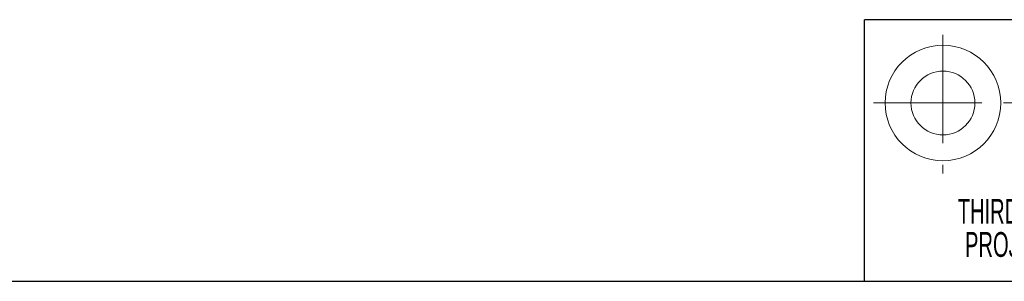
# Model space of a CAD drawing. Header units: millimetres. Extents: x 0 to 1727, y 0 to 1118.
# Tile 15 of 43: x 1081 to 1311, y 25 to 87. Entities that reach past the tile are written whole.
import ezdxf

# ---------------------------------------------------------------- set-up
doc = ezdxf.new("R2010")
doc.units = ezdxf.units.MM
doc.header["$LTSCALE"] = 2
doc.linetypes.add('CENTERX2', pattern=[20.32, 12.7, -2.54, 2.54, -2.54])
doc.styles.add('SLDTEXTSTYLE0', font='TXT', dxfattribs={"width": 0.605})

# ---------------------------------------------------------------- blocks, each defined once
blk = doc.blocks.new('SW_NOTE_0')
at = {"color": 0, "linetype": 'Continuous', "lineweight": 0, "attachment_point": 2, "style": 'SLDTEXTSTYLE0'}
for s, insert, char_height in [('THIRD ANGLE', (26.28, 7.5), 5.8208), ('PROJECTION', (27.34, -0.26), 5.821)]:
    blk.add_mtext(s, dxfattribs=dict(at, insert=insert, char_height=char_height))
blk = doc.blocks.new('3rd Proj')
at = {"color": 7, "linetype": 'CENTERX2', "lineweight": 15}
for p, q in [((1297.36, 82.87), (1297.36, 50.3)), ((1281.08, 66.87), (1313.65, 66.87)), ((1318.12, 66.87), (1347.93, 66.87))]:
    blk.add_line(p, q, dxfattribs=at)
at = {"color": 7, "linetype": 'Continuous', "lineweight": 15}
for p, q in [((1345.42, 79.43), (1320.18, 73.52)), ((1345.42, 54.31), (1345.42, 79.43)), ((1320.18, 73.52), (1320.18, 60.22)), ((1320.18, 60.22), (1345.42, 54.31))]:
    blk.add_line(p, q, dxfattribs=at)
for radius in [13.54, 7.48]:
    blk.add_circle((1297.36, 66.87), radius, dxfattribs=at)
at = {"color": 7, "linetype": 'Continuous', "lineweight": 0}
blk.add_blockref('SW_NOTE_0', (1290.37, 36.87), dxfattribs=at)

msp = doc.modelspace()

# ---------------------------------------------------------------- linework, layer by layer
at = {"color": 7, "linetype": 'Continuous', "lineweight": 30}
for p, q in [((1352.18, 86.76), (1278.6, 86.76)), ((1278.6, 25.4), (1278.6, 86.76)), ((50.8, 25.4), (1676.4, 25.4))]:
    msp.add_line(p, q, dxfattribs=at)

# ---------------------------------------------------------------- block references
at = {"color": 7, "linetype": 'Continuous'}
msp.add_blockref('3rd Proj', (-0.37, 0.35), dxfattribs=at)

doc.saveas('drawing.dxf')
